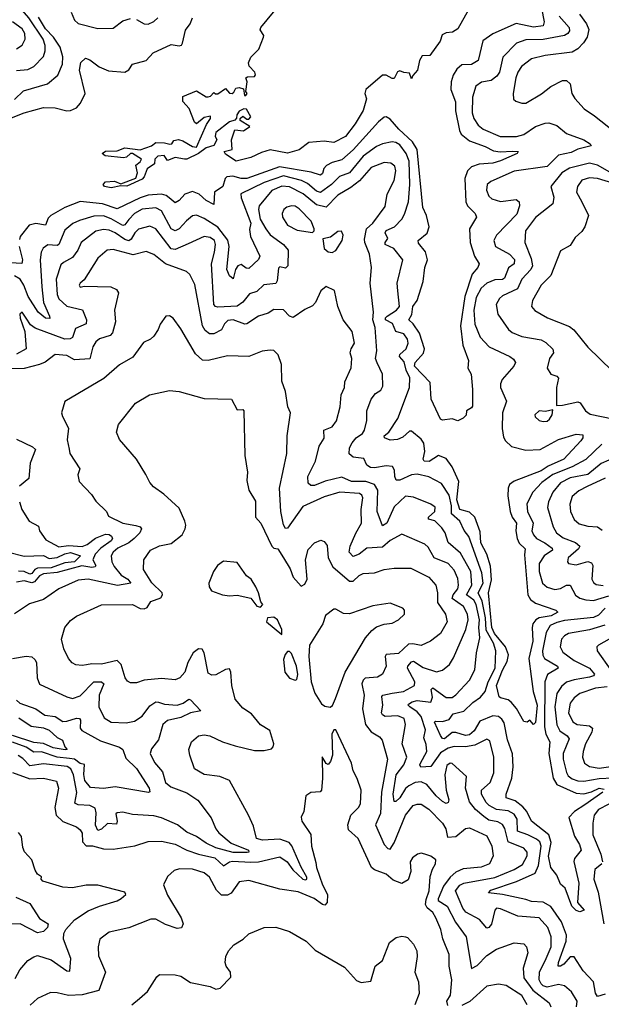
# Model space of a CAD drawing. Extents: x 1843161 to 1959474, y 907081 to 1016326.
# Tile 143 of 256: x 1860622 to 1863625, y 969758 to 974846. Entities that reach past the tile are written whole.
import ezdxf

# ---------------------------------------------------------------- set-up
doc = ezdxf.new("R2010")
doc.units = 0

msp = doc.modelspace()

# ---------------------------------------------------------------- linework, layer by layer
at = {"layer": '0CON20XD'}
for points in [[(1860606.6, 974583.4), (1860665, 974589.3), (1860695, 974603.8), (1860744.8, 974655.2), (1860753.6, 974685), (1860753.4, 974713.4), (1860742.8, 974745), (1860669.5, 974855), (1860635, 974895.7), (1860587.6, 974995)], [(1862954.7, 974925.3), (1862885, 974798.6), (1862857.6, 974782.4), (1862825, 974777.5), (1862802.9, 974767.1), (1862794, 974735), (1862739.3, 974660.7), (1862700.7, 974659.3), (1862687.5, 974635), (1862676.7, 974585), (1862651.7, 974558.3), (1862645, 974540), (1862635, 974570), (1862605, 974573.3), (1862585, 974582.5), (1862573.6, 974576.4), (1862555, 974542.5), (1862545, 974542.5), (1862515, 974560), (1862495, 974560), (1862410, 974485), (1862404.2, 974465), (1862413, 974437), (1862395, 974376.7), (1862355, 974307.5), (1862305, 974241.9), (1862245, 974211.9), (1862195, 974218), (1862115, 974211.1), (1862065, 974174.2), (1862005, 974155.6), (1861915, 974172.9), (1861870, 974160), (1861815, 974134), (1861740, 974115), (1861685, 974151.2), (1861677.5, 974165), (1861720, 974175), (1861716.7, 974225), (1861732.5, 974277.5), (1861778.3, 974271.7), (1861810, 974295), (1861760, 974325), (1861760, 974335), (1861775, 974347.5), (1861795, 974332.5), (1861805, 974332.5), (1861816.2, 974345), (1861793, 974383), (1861780, 974385), (1861755, 974373.8), (1861744.3, 974355), (1861742.5, 974337.5), (1861733, 974327), (1861705, 974318.8), (1861635, 974263.3), (1861630.8, 974245), (1861640, 974225), (1861624.6, 974195.4), (1861585, 974183.6), (1861545, 974154.7), (1861485, 974125.6), (1861472.5, 974125), (1861425, 974134.5), (1861385, 974118.8), (1861368.8, 974145), (1861335, 974140.6), (1861320, 974125), (1861319.1, 974100.9), (1861280.8, 974075), (1861265.6, 974035), (1861255, 974022.9), (1861175, 973985.8), (1861145, 973987.5), (1861095, 973976.5), (1861060, 973985), (1861053.8, 973995), (1861065, 974008.9), (1861112.4, 974012.4), (1861145, 973997.5), (1861222.2, 974027.8), (1861231.1, 974055), (1861222.5, 974095), (1861245, 974111.9), (1861250.8, 974125), (1861205, 974154.2), (1861195, 974154.3), (1861173.8, 974136.2), (1861158.3, 974131.7), (1861063.5, 974143.5), (1861048.8, 974155), (1861065, 974167.1), (1861125, 974168.1), (1861165.4, 974184.6), (1861245, 974174.2), (1861303.3, 974195), (1861325, 974211.2), (1861370.7, 974210.7), (1861397.3, 974202.7), (1861407.5, 974205), (1861418.3, 974221.7), (1861442.9, 974227.1), (1861465, 974220.9), (1861515, 974190.4), (1861535, 974187.1), (1861587.1, 974305), (1861606.7, 974335), (1861608.3, 974348.3), (1861575, 974340), (1861535, 974307.5), (1861525, 974317.5), (1861497, 974387), (1861465, 974423.3), (1861465, 974450), (1861535, 974478.8), (1861585, 974447.5), (1861595, 974447.5), (1861608.3, 974451.7), (1861625, 974470), (1861633, 974463), (1861645, 974463.3), (1861685, 974490), (1861705, 974466.7), (1861720, 974465), (1861728.8, 974471.2), (1861737.5, 974492.5), (1861755, 974496.2), (1861778.3, 974488.3), (1861782.5, 974455), (1861790, 974455), (1861797.5, 974465), (1861790, 974475), (1861796.7, 974525), (1861790, 974545), (1861798.3, 974551.7), (1861835, 974552.5), (1861839.3, 974560.7), (1861835.8, 974575.8), (1861806.4, 974606.4), (1861803.6, 974623.6), (1861815, 974652.5), (1861857, 974693), (1861881.2, 974755), (1861883.3, 974765), (1861864, 974794), (1861867.5, 974805), (1861965.3, 974924.7)], [(1860475, 974297.9), (1860645, 974364.8), (1860745, 974391.6), (1860805, 974390), (1860865, 974375.5), (1860885, 974376.5), (1860915, 974390.9), (1860936.7, 974415), (1860960.6, 974465), (1860931.8, 974585), (1860938.6, 974625), (1860961.9, 974648.1), (1860985, 974639.4), (1861033.1, 974603.1), (1861081.2, 974581.2), (1861165, 974575.5), (1861185, 974587.5), (1861205, 974615.5), (1861274.5, 974635.5), (1861310.6, 974675), (1861405, 974718.2), (1861445, 974710.9), (1861457.1, 974715), (1861463.3, 974725), (1861477.9, 974792.1), (1861501.9, 974825), (1861513.8, 974856.2)], [(1860595.4, 974434.6), (1860641.9, 974478.1), (1860765, 974515.4), (1860820, 974560), (1860843.9, 974616.1), (1860845.6, 974655), (1860831.7, 974705), (1860796.1, 974756.1), (1860755, 974798.2), (1860719.8, 974859.8)], [(1863316, 974905), (1863330.3, 974835), (1863325.6, 974815), (1863275, 974808), (1863185, 974825.9), (1863066.1, 974773.9), (1863013.6, 974736.4), (1862988.9, 974635), (1862955, 974615.4), (1862905, 974613.5), (1862879.1, 974590.9), (1862860.6, 974559.4), (1862850.9, 974525), (1862848.5, 974485), (1862871.7, 974421.7), (1862872.9, 974375), (1862892.9, 974272.9), (1862902.2, 974255), (1862945, 974220.2), (1863025, 974191.5), (1863068.7, 974168.7), (1863102.6, 974162.6), (1863166.5, 974166.5), (1863196.7, 974165), (1863190.8, 974155), (1863105, 974116), (1863065, 974105.2), (1862995, 974098.8), (1862955, 974085.7), (1862934.3, 974065), (1862921.2, 974025), (1862925.6, 973905), (1862935, 973883.8), (1862974.5, 973845), (1862981.5, 973825), (1862944.7, 973765), (1862947.7, 973695), (1862970.7, 973625), (1862994.5, 973585), (1862988.2, 973565), (1862958.9, 973531.1), (1862920.3, 973415), (1862898.3, 973265), (1862910.6, 973165), (1862940, 973085), (1862936, 973045), (1862954.2, 973014.2), (1862960.5, 972935), (1862960.5, 972849.5), (1862955, 972840), (1862930, 972825), (1862927, 972803), (1862912, 972788), (1862885, 972773.3), (1862855, 972783.3), (1862805, 972777.5), (1862795, 972782), (1862747.1, 972885), (1862741.7, 972971.7), (1862661.6, 973055), (1862665, 973075.5), (1862707.3, 973122.7), (1862712.5, 973145), (1862686.5, 973226.5), (1862654.6, 973274.6), (1862631.1, 973295), (1862646.5, 973323.5), (1862652, 973365), (1862674.2, 973395), (1862705, 973493.1), (1862713.8, 973566.2), (1862727.1, 973605), (1862716.9, 973646.9), (1862682.2, 973692.2), (1862680, 973705), (1862726.1, 973743.9), (1862737.1, 973775), (1862722, 973835), (1862704.4, 973875), (1862674.3, 974175), (1862651.3, 974215), (1862580.1, 974280.1), (1862535, 974332.9), (1862515, 974343.6), (1862505, 974341.8), (1862475, 974318.5), (1862345, 974173.5), (1862285, 974122.4), (1862235, 974108.8), (1862207, 974093), (1862193.4, 974076.6), (1862185, 974051.5), (1862175, 974043.6), (1862127.9, 974057.9), (1861964.1, 974085.9), (1861795, 974025.6), (1861765, 974025.6), (1861722.4, 974037.6), (1861692.5, 974035), (1861682.9, 974025), (1861670.6, 973985), (1861627.9, 973955), (1861625, 973892), (1861585, 973911.8), (1861549.7, 973945), (1861515, 973957.6), (1861475.4, 973945), (1861445, 973911.3), (1861425, 973899.6), (1861393.4, 973925), (1861377.9, 973937.9), (1861354.1, 973944.1), (1861285, 973939.6), (1861243.5, 973926.5), (1861125, 973869.6), (1861049.4, 973895), (1860935, 973906.7), (1860855, 973875.7), (1860782.7, 973835), (1860769.5, 973820.5), (1860755, 973784.7), (1860705, 973793.4), (1860671.4, 973785), (1860625.5, 973725), (1860620.5, 973709.5)], [(1860887.5, 974885), (1860905, 974844.3), (1860925, 974826.9), (1861025, 974800.4), (1861105, 974802.2), (1861155, 974839.5), (1861195, 974851.9)], [(1863407.9, 974865), (1863459.8, 974805), (1863460.8, 974789.2), (1863452.3, 974775), (1863434.8, 974765.2), (1863325, 974743.8), (1863235, 974741.9), (1863188.2, 974725), (1863116.8, 974653.2), (1863100.2, 974575), (1863086.1, 974553.9), (1863057.3, 974532.7), (1863007.1, 974522.9), (1862977.2, 974502.8), (1862959.8, 974445), (1862959.4, 974365), (1862966.8, 974335), (1862990.3, 974300.3), (1863015, 974280.5), (1863103.3, 974243.3), (1863187.4, 974242.6), (1863225, 974253.6), (1863285, 974293.9), (1863335, 974312.3), (1863355, 974312.9), (1863395, 974299.5), (1863445, 974257.5), (1863535.5, 974225.5), (1863568, 974205), (1863572.5, 974195), (1863505, 974177.3), (1863469.5, 974160.5), (1863405, 974146.2), (1863345, 974087.7), (1863175, 974064.2), (1863055, 974010), (1863036.5, 973995), (1863032.9, 973965), (1863045.4, 973935), (1863060.6, 973920.6), (1863105, 973907.5), (1863185, 973917.5), (1863201.9, 973905), (1863202.5, 973885), (1863189.2, 973840.8), (1863085, 973732.5), (1863070, 973705), (1863079.4, 973675), (1863151.2, 973635), (1863176.5, 973606.5), (1863175.3, 973585), (1863146.2, 973563.8), (1863125, 973511.3), (1863115, 973504.3), (1863075, 973501.2), (1863035, 973484.8), (1863005, 973458.2), (1862979.1, 973410.9), (1862967.3, 973345), (1862972.5, 973272.5), (1862999.6, 973205), (1863046.1, 973156.1), (1863153.1, 973105), (1863171.9, 973091.9), (1863182.2, 973075), (1863174.5, 973055), (1863113.4, 972986.6), (1863104.6, 972965), (1863104.6, 972945), (1863136.7, 972875), (1863114.7, 972815), (1863113.7, 972733.7), (1863119.7, 972689.7), (1863130.7, 972670.8), (1863161.3, 972641.3), (1863235, 972622.6), (1863309.4, 972625), (1863405, 972676.4), (1863495, 972705.3), (1863530.5, 972700.5), (1863530, 972685), (1863519.9, 972670.1)], [(1863512.7, 974875), (1863549.5, 974825), (1863561.3, 974795), (1863551.8, 974755), (1863533.5, 974726.5), (1863504.4, 974695.6), (1863475, 974678.2), (1863335, 974660.7), (1863265, 974644.7), (1863213.5, 974605), (1863195, 974574.2), (1863184.1, 974545), (1863171.1, 974465), (1863172, 974435), (1863183.3, 974425), (1863215, 974414.2), (1863235, 974415.6), (1863316.4, 974463.6), (1863365, 974501.5), (1863425, 974531.4), (1863445, 974532), (1863464.2, 974515), (1863473.3, 974465), (1863489.5, 974439.5), (1863537.5, 974385), (1863590.2, 974350.2), (1863697.1, 974265)], [(1860605, 974695.5), (1860634.4, 974715), (1860650.4, 974745), (1860649.5, 974775), (1860635, 974799.6), (1860585.5, 974835)], [(1861225, 974847.3), (1861265, 974825.5), (1861285, 974822.7), (1861315, 974836.7), (1861334.7, 974855.3)], [(1863519.9, 972670.1), (1863431.5, 972575), (1863351.1, 972538.9), (1863315, 972514.7), (1863175, 972462.3), (1863151.9, 972445), (1863145, 972426.2), (1863142.7, 972385), (1863155.2, 972305), (1863165, 972276.1), (1863187, 972245), (1863183.4, 972205), (1863190.2, 972165), (1863201.5, 972141.5), (1863232.3, 972112.3), (1863228.8, 972081.2), (1863246.2, 971875), (1863260.4, 971850.4), (1863285, 971830.7), (1863390, 971795), (1863401.4, 971785), (1863366.7, 971765), (1863303.9, 971756.1), (1863286.6, 971745), (1863272.3, 971725), (1863267.8, 971705), (1863272.2, 971635), (1863251.6, 971545), (1863262.5, 971452.5), (1863273.9, 971375), (1863293.6, 971305), (1863285.7, 971215), (1863275, 971203.8), (1863257, 971227), (1863243, 971217), (1863225, 971220), (1863187.4, 971287.4), (1863159.8, 971319.8), (1863145, 971331.4), (1863105, 971341.2), (1863098, 971348), (1863084.4, 971405), (1863114.6, 971485), (1863139.6, 971530.4), (1863145.7, 971565), (1863129.9, 971605), (1863074.4, 971675), (1863060.4, 971705), (1863043.1, 971885), (1863057.7, 971952.3), (1863053.2, 972023.2), (1863034.9, 972085), (1863002.9, 972142.9), (1862999.9, 972200.1), (1862972.3, 972275), (1862945, 972301.2), (1862895, 972315.7), (1862879.3, 972365), (1862889.4, 972459.4), (1862855.7, 972535), (1862825, 972578.8), (1862785, 972594.7), (1862736.1, 972563.9), (1862710.6, 972565), (1862705.3, 972575), (1862714.6, 972614.6), (1862708.5, 972658.5), (1862695, 972679.2), (1862645, 972720), (1862635, 972720.8), (1862601, 972689), (1862573.8, 972676.2), (1862535, 972673), (1862505.3, 972685), (1862504.6, 972695), (1862528.8, 972715), (1862574.1, 972785), (1862635.8, 972945), (1862636.3, 972995), (1862618.1, 973035), (1862608.3, 973078.3), (1862583.2, 973105), (1862584.6, 973115.4), (1862617.3, 973145), (1862627.9, 973175), (1862625.4, 973195), (1862605, 973223.5), (1862565, 973234.4), (1862546.5, 973276.5), (1862511.6, 973295), (1862511.2, 973305), (1862519.8, 973315), (1862567.7, 973345), (1862582.7, 973365), (1862574.5, 973444.5), (1862572.1, 973485), (1862600.9, 973605), (1862554.4, 973664.4), (1862508.8, 973685), (1862508.8, 973695), (1862522.5, 973715), (1862509.1, 973745), (1862515, 973756), (1862557.7, 973775), (1862595.4, 973815), (1862609.6, 973840.4), (1862629.8, 973905), (1862636.2, 973995), (1862632.7, 974115), (1862618.6, 974155), (1862585, 974199.5), (1862565, 974211.4), (1862545, 974214.7), (1862495, 974204.8), (1862465, 974191.4), (1862395, 974140.8), (1862325, 974054.5), (1862273.4, 974036.6), (1862232.2, 973995), (1862175, 973953), (1862155, 973959.8), (1862109.1, 973999.1), (1862077.3, 974015), (1861985, 974038.7), (1861935, 974022.1), (1861884.1, 974005), (1861764.4, 973945.6), (1861765.6, 973925), (1861815.3, 973795), (1861808.6, 973761.4), (1861813.9, 973725), (1861862.1, 973625), (1861855, 973606.4), (1861805, 973560.8), (1861791.6, 973561.6), (1861765, 973580.5), (1861748.9, 973575), (1861736.2, 973555), (1861725, 973506.7), (1861705, 973522), (1861692.5, 973555), (1861703.4, 973675), (1861697.4, 973707.4), (1861645, 973773.7), (1861575, 973819.6), (1861535, 973835.8), (1861515, 973831.8), (1861483, 973807), (1861445.9, 973765), (1861425, 973754.3), (1861405, 973764.7), (1861355, 973858.2), (1861325, 973874.3), (1861255, 973866.8), (1861215, 973844.2), (1861186.5, 973813.5), (1861165, 973786.2), (1861155, 973782.7), (1861095, 973817.3), (1861055, 973831.9), (1861005, 973831), (1860931.4, 973808.6), (1860896.4, 973793.6), (1860855, 973759.2), (1860825, 973683.9), (1860815, 973679.2), (1860766.8, 973683.3), (1860743.8, 973665), (1860732.9, 973645), (1860727.2, 973605), (1860736.2, 973465), (1860745.2, 973385), (1860776.8, 973315), (1860777.1, 973302.9), (1860755, 973303.9), (1860717.3, 973335), (1860665.6, 973415.6), (1860643.8, 973475), (1860624.3, 973505), (1860595, 973523.1)], [(1863633.5, 970855), (1863540, 970790), (1863487.5, 970755), (1863457.1, 970722.9), (1863487.5, 970627.5), (1863513.1, 970585), (1863521.8, 970555), (1863487.3, 970512.7), (1863484, 970496), (1863509.3, 970385), (1863501.9, 970285), (1863536.7, 970245), (1863515, 970236.7), (1863495, 970243.8), (1863473.6, 970265), (1863438.9, 970358.9), (1863415, 970380), (1863396.1, 970426.1), (1863364.8, 970465), (1863353.2, 970523.2), (1863366.1, 970595), (1863354.9, 970634.9), (1863265.1, 970705.1), (1863240.2, 970755), (1863219.6, 970779.6), (1863180.3, 970810.3), (1863134.6, 970825), (1863133.8, 970845), (1863163.1, 970926.9), (1863170, 970985), (1863167.2, 971052.8), (1863140.3, 971125), (1863123.5, 971213.5), (1863112.3, 971232.3), (1863094.8, 971244.8), (1863065, 971249.4), (1862998.5, 971221.5), (1862968.7, 971171.3), (1862945, 971150.1), (1862925, 971147.3), (1862875, 971162.4), (1862855, 971162.4), (1862815, 971130), (1862805, 971131.2), (1862795, 971147.3), (1862764, 971216), (1862768.8, 971221.2), (1862805, 971219.2), (1862839.1, 971230.9), (1862861, 971259), (1862915, 971273.2), (1862961.5, 971318.5), (1863001.9, 971345), (1863026.3, 971375), (1863041.5, 971425), (1863077.1, 971495), (1863081.2, 971585), (1863068, 971625), (1863031.4, 971691.4), (1863027.5, 971755), (1863010.9, 971840.9), (1862989.8, 971885), (1863014.6, 971935), (1863008.6, 971988.6), (1862941.9, 972175), (1862917.4, 972207.4), (1862895.2, 972255.2), (1862852.3, 972292.3), (1862851.9, 972335), (1862840.1, 972390.1), (1862800.1, 972450.1), (1862735, 972484.7), (1862675, 972497.4), (1862645, 972494.8), (1862585, 972466.9), (1862566.2, 972466.2), (1862559.3, 972485), (1862558.4, 972518.4), (1862546.7, 972536.7), (1862515, 972541.3), (1862455, 972530.4), (1862433, 972533), (1862414.5, 972544.5), (1862399.2, 972579.2), (1862344.8, 972584.8), (1862323.6, 972603.6), (1862325.5, 972634.5), (1862339.8, 972660.2), (1862359.1, 972685), (1862391.9, 972708.1), (1862402.1, 972725), (1862414.2, 972775), (1862414.1, 972825.9), (1862437.5, 972885), (1862460, 972915), (1862487.5, 972932.5), (1862497.3, 972952.7), (1862495.5, 973015), (1862467.5, 973072.5), (1862459.7, 973095), (1862466.6, 973135), (1862458.4, 973255), (1862445.5, 973295), (1862449.1, 973335), (1862432.2, 973485), (1862439.4, 973565), (1862429.3, 973635), (1862404.3, 973695), (1862402.7, 973712.7), (1862412.3, 973765), (1862446.4, 973795), (1862509.7, 973880.3), (1862520.4, 973945), (1862555.3, 974015), (1862564.6, 974064.6), (1862559.1, 974089.1), (1862538, 974105), (1862505, 974108.3), (1862437.1, 974082.9), (1862376.5, 974013.5), (1862331.3, 973978.7), (1862265, 973939.6), (1862205, 973877.4), (1862155, 973889.6), (1862086.4, 973946.4), (1862015, 973982.8), (1861975, 973986), (1861925, 973964.3), (1861858.8, 973885), (1861854.8, 973865), (1861864.8, 973815.2), (1861892.4, 973765), (1861915, 973734.1), (1861983.8, 973685), (1862008.1, 973655), (1862006.2, 973573.8), (1861995, 973561.4), (1861965, 973568.6), (1861958.3, 973561.7), (1861952.5, 973497.5), (1861945, 973483.2), (1861883.4, 973476.6), (1861847.5, 973442.5), (1861809.7, 973430.3), (1861775, 973386.6), (1861745, 973365.2), (1861645, 973360.3), (1861633.4, 973363.4), (1861625.2, 973375.2), (1861612.4, 973585), (1861628.4, 973645), (1861633.2, 973685), (1861627.9, 973705), (1861605, 973720), (1861575, 973725.9), (1861492.2, 973687.7), (1861425, 973658.6), (1861405, 973661.9), (1861326, 973766), (1861295, 973780), (1861235, 973763.2), (1861217.1, 973745), (1861198.6, 973711.4), (1861185, 973704.2), (1861165, 973710), (1861115, 973745.5), (1861085, 973758.5), (1861055, 973761.4), (1861015, 973752.9), (1860940.4, 973695), (1860921.9, 973655), (1860895, 973616.7), (1860847.8, 973592.2), (1860835, 973578.9), (1860810.5, 973505), (1860815.7, 973425.7), (1860823.7, 973403.7), (1860865, 973365.2), (1860946.4, 973346.4), (1860967.3, 973295), (1860964.7, 973275.3), (1860909.6, 973250.4), (1860895, 973203.3), (1860883.4, 973196.6), (1860855, 973196), (1860701.9, 973251.9), (1860678.8, 973268.8), (1860655.6, 973304.4)], [(1863669.1, 974059.1), (1863605, 974093.8), (1863565, 974104.8), (1863461.6, 974078.4), (1863420.9, 974055), (1863364.5, 973985), (1863381.1, 973928.9), (1863374.4, 973895), (1863285, 973823.6), (1863234.6, 973755), (1863230.4, 973695), (1863262.5, 973612.5), (1863269.6, 973575), (1863261.9, 973555), (1863214.5, 973505.5), (1863192.9, 973455), (1863115, 973418.9), (1863099.6, 973405), (1863081.8, 973375), (1863090.4, 973325), (1863146.5, 973245), (1863165, 973229.6), (1863215, 973208.4), (1863315, 973191.6), (1863338.3, 973178.3), (1863374.3, 973144.3), (1863378, 973125), (1863358.1, 973095), (1863345.8, 973045), (1863364.6, 973014.6), (1863395, 973004.3), (1863403.6, 972993.6), (1863394.4, 972945), (1863393.3, 972853.3), (1863425, 972854), (1863505, 972871.5), (1863516.7, 972866.7), (1863544.6, 972825), (1863568.1, 972808.1), (1863685, 972783.7)], [(1863685, 974001.8), (1863605, 974025.5), (1863565, 974029.1), (1863525, 974017.5), (1863501.9, 973985), (1863497.1, 973955), (1863525, 973904.5), (1863560, 973835), (1863540, 973775), (1863525, 973752), (1863489.7, 973720.3), (1863465, 973678.8), (1863415, 973651.2), (1863365.4, 973525), (1863315.4, 973475), (1863270, 973395), (1863265, 973363.3), (1863282.8, 973342.8), (1863348.1, 973305), (1863460.5, 973260.5), (1863483.6, 973243.6), (1863555, 973154.2), (1863681.7, 973031.7)], [(1862135, 973746.7), (1862143.3, 973755), (1862142.5, 973765), (1862126.7, 973805), (1862065, 973869.6), (1862045, 973881.8), (1862025, 973884.6), (1862001.9, 973878.1), (1861985.7, 973865), (1861977.8, 973845), (1861979.1, 973825), (1862005, 973783.6), (1862055, 973758.2), (1862135, 973746.7)], [(1862235, 973643.8), (1862255, 973653.8), (1862287.3, 973705), (1862292.9, 973732.9), (1862283.6, 973753.6), (1862265, 973751.2), (1862226.8, 973723.2), (1862187, 973713), (1862195, 973663.3), (1862215, 973646.2), (1862235, 973643.8)], [(1861315, 973632.5), (1861275, 973647.9), (1861208.1, 973631.9), (1861105, 973658.4), (1861074, 973655), (1861025, 973613.1), (1860955, 973501.2), (1860934.2, 973485), (1860928.8, 973475), (1860935, 973464.3), (1860955, 973470), (1861092.5, 973465), (1861121.3, 973451.3), (1861132.9, 973435), (1861112.5, 973345), (1861116.4, 973285), (1861101.5, 973228.5), (1861089.2, 973215), (1861035, 973197.9), (1861015, 973182.1), (1861000.3, 973155), (1860985, 973092.9), (1860905, 973088.5), (1860865, 973110.4), (1860805, 973115.5), (1860753.3, 973076.7), (1860725, 973064.1), (1860645, 973044), (1860555, 973041.5)], [(1860619.4, 973675), (1860637.2, 973605), (1860633.6, 973586.4), (1860575, 973589)], [(1863645, 969810.3), (1863605, 969799.4), (1863595, 969816.2), (1863584.8, 969874.8), (1863531.5, 969931.5), (1863485, 970003.1), (1863465, 970003.3), (1863432.3, 969965), (1863415, 969954.7), (1863403.5, 969955), (1863403.9, 969975), (1863443.1, 970085), (1863445.2, 970115), (1863419.2, 970185), (1863364, 970264), (1863325, 970285.8), (1863265, 970288.9), (1863235, 970300.5), (1863115, 970325.7), (1863042.7, 970335), (1863055, 970349), (1863187.3, 970392.7), (1863284.4, 970435.6), (1863300.6, 970475), (1863315.1, 970575.1), (1863307.2, 970597.2), (1863291.6, 970611.6), (1863245.5, 970635), (1863192.4, 970652.4), (1863190.6, 970715), (1863175, 970741.7), (1863145, 970758.1), (1863085, 970765.1), (1863046.5, 970786.5), (1863030.4, 970800.4), (1863006.1, 970845), (1863007.2, 970865), (1863050.7, 970905), (1863070.8, 970955), (1863070.9, 971035), (1863049.5, 971119.5), (1863035, 971128.9), (1862972.5, 971097.5), (1862925, 971088.7), (1862865, 971090.6), (1862835, 971082.8), (1862795, 971058.3), (1862745, 970987.2), (1862694.2, 970984.2), (1862688.8, 970995), (1862692.2, 971005), (1862725.2, 971065), (1862721.7, 971101.7), (1862708.9, 971135), (1862717.3, 971177.3), (1862695, 971245.2), (1862675, 971268.9), (1862636.8, 971295), (1862627.9, 971305), (1862630.3, 971309.7), (1862648.5, 971321.5), (1862675, 971327.6), (1862745, 971318.9), (1862753.8, 971345), (1862747.5, 971385), (1862755, 971394.5), (1862825, 971344.4), (1862855, 971343.4), (1862875, 971358.2), (1862945, 971433.3), (1862973.1, 971486.9), (1862981.2, 971575), (1862998.5, 971651.5), (1862992.8, 971705), (1862995.7, 971745), (1862979.2, 971825), (1862967.1, 971847.1), (1862929.2, 971875), (1862956.8, 971925), (1862952.2, 971995), (1862899.1, 972089.1), (1862834.2, 972144.2), (1862818.8, 972195), (1862801.4, 972221.3), (1862766.2, 972256.2), (1862733.1, 972265), (1862733.8, 972275), (1862765.3, 972305), (1862767, 972327), (1862745, 972342.8), (1862655, 972378.9), (1862615, 972383.9), (1862555, 972328.8), (1862518.2, 972245), (1862495, 972230), (1862468.3, 972305), (1862471.3, 972415), (1862455, 972445.2), (1862409.6, 972459.6), (1862335, 972460), (1862285, 972482.4), (1862199.1, 972460.9), (1862145, 972439.2), (1862125, 972440), (1862112, 972452), (1862110, 972485), (1862150, 972565), (1862168.3, 972641.7), (1862195, 972683.8), (1862192.1, 972725), (1862235, 972741.8), (1862257.4, 972772.6), (1862276.2, 972845), (1862281.9, 972908.1), (1862300, 972945), (1862300.5, 972975), (1862333.1, 973046.9), (1862336.7, 973095), (1862328.9, 973125), (1862334.3, 973145.7), (1862350.8, 973175), (1862338.5, 973235), (1862292.7, 973295), (1862265.6, 973365), (1862247.5, 973447.5), (1862205, 973467.5), (1862178, 973445), (1862150, 973385), (1862135, 973368), (1862095, 973348.9), (1862035, 973307.5), (1862015, 973314.5), (1861985, 973347.7), (1861935, 973347.8), (1861905, 973330.5), (1861855, 973313.6), (1861795, 973274.1), (1861785, 973272.7), (1861725.3, 973294.7), (1861697.8, 973292.3), (1861679.1, 973275), (1861665, 973243.4), (1861625, 973222.7), (1861602.3, 973222.3), (1861579.9, 973239.9), (1861567, 973265), (1861527, 973477), (1861500.1, 973530.1), (1861484, 973545), (1861375, 973584.7), (1861315, 973632.5)], [(1860655.6, 973304.4), (1860635, 973335.6), (1860623.2, 973325), (1860625, 973303.3), (1860648.8, 973235), (1860655.7, 973145), (1860605, 973118.5)], [(1863496.7, 969745), (1863500, 969775), (1863472.3, 969822.3), (1863435, 969853.7), (1863405, 969860.8), (1863345, 969847), (1863325, 969854), (1863314.3, 969865), (1863304.8, 969885.2), (1863306.6, 969925), (1863340.4, 969995), (1863365.9, 970055), (1863367, 970107), (1863349.6, 970155), (1863305.2, 970205.2), (1863195, 970213.5), (1863105, 970252.2), (1863085, 970255.4), (1863074.8, 970245.2), (1863057.8, 970172.2), (1863045, 970155.5), (1863035, 970152.2), (1862996.4, 970196.4), (1862925.5, 970235), (1862911, 970255), (1862872.7, 970345), (1862895, 970374.8), (1862915, 970384.8), (1863075, 970414), (1863176.2, 970455), (1863219.2, 970480.8), (1863242.9, 970525), (1863242.4, 970545), (1863225.4, 970565), (1863145, 970597.7), (1863126.8, 970666.8), (1863115, 970687.5), (1863091.2, 970701.2), (1863045, 970710.3), (1863018.8, 970728.8), (1862975.7, 970765.7), (1862944.9, 970804.9), (1862924.7, 970875), (1862929.4, 970935), (1862855, 971002.3), (1862845, 971003.8), (1862828.2, 970991.8), (1862816.6, 970945), (1862824.8, 970865), (1862838.9, 970815), (1862835, 970800.5), (1862825, 970796.6), (1862805, 970806.2), (1862772.5, 970835), (1862725, 970894.2), (1862695, 970908.1), (1862665, 970904.1), (1862631.9, 970888.1), (1862615, 970873.2), (1862584.7, 970825), (1862565, 970806.5), (1862555, 970806.7), (1862550.4, 970845), (1862565.8, 970945), (1862606.3, 970995), (1862621.8, 971035), (1862597.2, 971105), (1862614.7, 971205), (1862606.8, 971235), (1862575, 971249), (1862508.8, 971245), (1862495, 971253.5), (1862490.8, 971265), (1862497.1, 971305), (1862491.7, 971348.3), (1862497.5, 971355), (1862545, 971366), (1862603.3, 971375), (1862660, 971405), (1862663.1, 971425), (1862625.2, 971495), (1862626.2, 971505), (1862645, 971528.2), (1862655, 971531.4), (1862705, 971498.6), (1862775, 971476), (1862804.7, 971485.3), (1862841.2, 971515), (1862861.7, 971548.3), (1862925.5, 971694.5), (1862938.4, 971745), (1862935, 971774.2), (1862914, 971814), (1862855.7, 971855), (1862861.3, 971875), (1862885.2, 971905), (1862888.3, 971925), (1862885, 971958.6), (1862865, 972001.8), (1862835, 972036.6), (1862762.3, 972065), (1862730.6, 972120.6), (1862715, 972136.4), (1862595, 972188), (1862535, 972154.7), (1862495, 972119.8), (1862415, 972115.2), (1862375.7, 972084.3), (1862345, 972072.3), (1862323.2, 972095), (1862329.5, 972125), (1862357.7, 972192.3), (1862387.8, 972245), (1862386.3, 972315), (1862394.7, 972374.7), (1862389.1, 972389.1), (1862377.7, 972397.7), (1862275, 972404.2), (1862195, 972380.7), (1862085, 972331.4), (1862005, 972219.1), (1861995, 972217.5), (1861985, 972236.5), (1861970.6, 972305), (1861964.4, 972425.6), (1862000.8, 972605), (1862003.9, 972696.1), (1862020, 972815), (1862007.5, 972845), (1861994.5, 972925), (1861975, 972977.5), (1861973.6, 973065), (1861956.5, 973115), (1861935, 973136.9), (1861915, 973138.9), (1861875, 973133.5), (1861805, 973105.6), (1861695, 973109.5), (1861595, 973084.6), (1861566.2, 973086.2), (1861529.7, 973119.7), (1861455, 973248), (1861415, 973303.8), (1861395, 973316), (1861376.4, 973313.6), (1861347.3, 973272.7), (1861337.5, 973245), (1861315, 973210.8), (1861297.5, 973195), (1861261.8, 973178.2), (1861206.8, 973103.2), (1861137.3, 973062.7), (1861057.3, 972992.7), (1860855.9, 972874.1), (1860838, 972815), (1860842.5, 972795), (1860874.4, 972735), (1860867.9, 972675), (1860877.2, 972627.2), (1860880.6, 972605), (1860933.3, 972525), (1860923.3, 972495), (1860929.3, 972459.3), (1860992.4, 972392.4), (1861015, 972358), (1861071.2, 972305), (1861080.6, 972280.6), (1861154.7, 972244.7), (1861222.7, 972232.7), (1861243.8, 972225), (1861252, 972215), (1861242.9, 972195), (1861213.8, 972165), (1861185, 972143.3), (1861128.8, 972115), (1861105.3, 972095), (1861094.7, 972075), (1861097.2, 972045), (1861109.9, 972019.9), (1861145.5, 971975.5), (1861181.5, 971955), (1861195.9, 971934.1), (1861128, 971922), (1860975.3, 971954.7), (1860925, 971949.7), (1860824.7, 971905.3), (1860745, 971849.6), (1860672.6, 971827.4), (1860595, 971776.5)], [(1861273.3, 972496.7), (1861225.8, 972575), (1861137.7, 972677.7), (1861122, 972715), (1861132, 972755), (1861220, 972865), (1861292.6, 972907.4), (1861395, 972930.6), (1861445, 972925.6), (1861575, 972888.6), (1861716, 972886), (1861745, 972830), (1861775, 972832.5), (1861780, 972825), (1861784.5, 972594.5), (1861797.9, 972507.9), (1861795.6, 972465), (1861805.5, 972415.5), (1861839.1, 972359.1), (1861839.7, 972275), (1861866.8, 972245), (1861925, 972126.2), (1861935, 972116.2), (1861955, 972112.5), (1861984.1, 972065), (1862018.6, 972008.6), (1862034.7, 971965), (1862075, 971918.9), (1862095, 971928.6), (1862105.9, 971955), (1862097.8, 972055), (1862111.1, 972108.9), (1862145, 972143.8), (1862177, 972157), (1862195, 972150), (1862209.1, 972129.1), (1862215.6, 972065), (1862238.8, 972018.8), (1862325, 971944.7), (1862345, 971944.7), (1862375, 971973.8), (1862395, 971984.6), (1862455, 971988.5), (1862505, 972005.3), (1862555, 972012.8), (1862642.3, 972012.3), (1862734.4, 971965), (1862770.8, 971925), (1862779.5, 971885), (1862780, 971835), (1862820.6, 971775), (1862829.4, 971735), (1862795.5, 971675), (1862744.2, 971635), (1862695, 971612.9), (1862651.7, 971621.7), (1862629.3, 971619.3), (1862578.3, 971571.7), (1862514, 971566), (1862509.2, 971555), (1862514.6, 971505), (1862495.9, 971464.1), (1862470.3, 971449.7), (1862406.3, 971443.7), (1862395, 971433.8), (1862388.1, 971415), (1862400.7, 971355), (1862392.5, 971285), (1862408.6, 971205), (1862436.6, 971166.6), (1862479.7, 971139.8), (1862494.1, 971124.1), (1862522.2, 971025), (1862490.4, 970855), (1862486, 970745), (1862459.5, 970685), (1862505, 970583.5), (1862522.8, 970562.8), (1862535, 970560.9), (1862556.6, 970593.4), (1862614.7, 970735), (1862654.7, 970785.3), (1862675, 970793.3), (1862695, 970792.5), (1862735, 970767.1), (1862806.1, 970695), (1862822.4, 970665), (1862831.3, 970621.3), (1862874.1, 970625.9), (1862925, 970666.7), (1862945, 970670.6), (1863035, 970629.1), (1863060, 970575), (1863067.8, 970525), (1863047.9, 970485), (1863005, 970467.8), (1862912.1, 970457.9), (1862875, 970441.3), (1862844.3, 970415), (1862811, 970369), (1862783.2, 970303.2), (1862782.5, 970295), (1862829.8, 970265), (1862872.4, 970182.4), (1862927.9, 970107.9), (1862955, 969944.2), (1862985, 969958.4), (1863035, 970010), (1863085, 970042.7), (1863175, 970075.7), (1863225, 970070.8), (1863238.9, 970055), (1863245.5, 970025), (1863222.6, 969945), (1863225.2, 969895), (1863271.4, 969831.4), (1863356.6, 969766.6), (1863364.6, 969745)], [(1863325, 972770), (1863345, 972772.5), (1863357.9, 972782.1), (1863371.2, 972805), (1863375, 972830), (1863338, 972822), (1863305, 972824.3), (1863281.9, 972805), (1863283.3, 972793.3), (1863305, 972775.8), (1863325, 972770)], [(1860605, 972677.8), (1860689.2, 972639.2), (1860703.3, 972625), (1860676.9, 972555), (1860670, 972475), (1860621.9, 972435)], [(1863627.6, 972652.4), (1863545, 972574.3), (1863475, 972536.4), (1863375, 972495.4), (1863318.2, 972455), (1863272, 972405), (1863241.1, 972345), (1863244.5, 972304.5), (1863273.9, 972245), (1863267.1, 972205), (1863274.7, 972185), (1863291.1, 972165), (1863333.6, 972143.6), (1863372, 972115), (1863373.3, 972105), (1863330.7, 972075), (1863304.4, 972035.6), (1863303.8, 971995), (1863322, 971935), (1863345, 971914.7), (1863385, 971902.3), (1863415, 971906.8), (1863445, 971923.7), (1863464.7, 971924.7), (1863492, 971872), (1863515, 971856.3), (1863545, 971848.1), (1863585, 971844.8), (1863665, 971869.3)], [(1863665, 972570.8), (1863625, 972553.1), (1863555, 972496.9), (1863465, 972478.5), (1863415, 972453.3), (1863375.8, 972404.2), (1863353.2, 972355), (1863348.4, 972325), (1863376.8, 972225), (1863393.6, 972195), (1863428.9, 972168.9), (1863492.7, 972145), (1863513.8, 972125), (1863508.3, 972111.7), (1863454.7, 972065), (1863450.5, 972045), (1863456.2, 972036.2), (1863495, 972029.1), (1863555, 972046.7), (1863575, 972039.1), (1863581.1, 972025), (1863576, 971955), (1863585, 971937.5), (1863598.5, 971928.5), (1863635, 971923)], [(1860585, 970955.9), (1860675, 970923.4), (1860745, 970927.6), (1860811.5, 970911.5), (1860823.2, 970875), (1860803.6, 970775), (1860810.4, 970735), (1860845, 970702.9), (1860915, 970675.5), (1860935, 970660), (1860945, 970643.3), (1860947.2, 970597.2), (1860965, 970577.6), (1860997.8, 970577.8), (1861055, 970561.9), (1861105, 970560.6), (1861216.7, 970576.7), (1861285, 970599.1), (1861355, 970600.8), (1861425, 970585.2), (1861484.9, 970554.9), (1861545, 970534.2), (1861629.5, 970515), (1861675, 970473.4), (1861705, 970494.3), (1861721.6, 970498.4), (1861815, 970492.5), (1861855, 970494.5), (1861965, 970521.1), (1862003.8, 970495), (1862033.1, 970453.1), (1862084.9, 970404.9), (1862098.7, 970401.3), (1862105.1, 970404.9), (1862104.5, 970415), (1862075, 970467.6), (1862027.5, 970577.5), (1862013.9, 970593.9), (1861965, 970612.6), (1861876.7, 970606.7), (1861844.2, 970615), (1861829.3, 970679.3), (1861804.4, 970735), (1861705.4, 970915.4), (1861656.1, 970936.1), (1861575, 970945.6), (1861525.5, 970975.5), (1861500, 971045), (1861495.6, 971075), (1861509.2, 971115), (1861545, 971145.8), (1861575, 971151.4), (1861604.2, 971145.8), (1861670, 971115), (1861734.7, 971094.7), (1861835, 971070), (1861885, 971069.4), (1861921.9, 971078.1), (1861931.7, 971088.3), (1861934.3, 971105), (1861913.1, 971173.1), (1861865, 971203.1), (1861820, 971260), (1861775, 971288.9), (1861734.6, 971334.6), (1861716.9, 971405), (1861712.9, 971475), (1861705, 971491.2), (1861685, 971488.1), (1861635, 971460.5), (1861615, 971459.4), (1861595, 971470), (1861574.6, 971575), (1861563.9, 971593.9), (1861545, 971595.4), (1861518.2, 971575), (1861490.8, 971525), (1861474.5, 971475), (1861450, 971445), (1861425, 971435.6), (1861355, 971441.5), (1861265, 971433.6), (1861225, 971419.1), (1861195, 971420), (1861178.9, 971428.9), (1861167.1, 971445), (1861145.9, 971515), (1861125, 971534.3), (1861045, 971515.3), (1860995, 971518.4), (1860966.8, 971513.2), (1860945, 971508.5), (1860912.7, 971512.7), (1860892.7, 971522.7), (1860873.5, 971545), (1860850.9, 971595), (1860838.1, 971645), (1860855.7, 971705), (1860885, 971741.4), (1860915, 971764.4), (1861045, 971822.3), (1861205, 971824.1), (1861245, 971803.9), (1861265, 971802.3), (1861280.4, 971809.6), (1861300.1, 971839.9), (1861351.7, 971858.3), (1861360.5, 971875), (1861358.2, 971885), (1861305, 971937.1), (1861261.8, 972005), (1861263.1, 972055), (1861298.1, 972105), (1861345, 972128.2), (1861405, 972138.8), (1861461.8, 972185), (1861476.4, 972215), (1861479.6, 972235), (1861474.7, 972255), (1861445, 972321.4), (1861365.8, 972395), (1861312.6, 972432.6), (1861293.8, 972455), (1861273.3, 972496.7)], [(1863645, 972476.7), (1863553.2, 972433.2), (1863509, 972411), (1863475, 972382.2), (1863462.2, 972342.2), (1863466.9, 972305), (1863485, 972264.3), (1863510.8, 972240.8), (1863555, 972229.1), (1863605, 972225.4), (1863629, 972209)], [(1860620.9, 972355), (1860632.9, 972315), (1860670.4, 972255), (1860718.9, 972228.9), (1860724.3, 972204.3), (1860758, 972158), (1860825, 972123.1), (1860875, 972128.8), (1860945, 972123.4), (1860971.3, 972135), (1861013, 972167), (1861065, 972188), (1861085, 972186.5), (1861097, 972177), (1861101.4, 972165), (1861095, 972153.8), (1861040.9, 972115), (1861012.5, 972085), (1861000.4, 972055), (1861015.8, 972025), (1861011.8, 972018.2), (1860994.8, 972015.2), (1860943.3, 972023.3), (1860815, 971989.6), (1860745, 971982.2), (1860725, 971972.1), (1860699.3, 971940.7), (1860685, 971935.5), (1860645, 971945.8), (1860605, 971939)], [(1860565, 972094.4), (1860645, 972074.1), (1860745, 972077.9), (1860775, 972062.1), (1860815, 972066.7), (1860855, 972085.8), (1860885, 972092.3), (1860935.7, 972075), (1860904.7, 972045), (1860855, 972039.2), (1860785, 972014.6), (1860715, 972012.7), (1860700.8, 972005), (1860685, 971984), (1860675, 971981.5), (1860645, 971994.5), (1860615.9, 971995.9)], [(1861865, 971810), (1861877.5, 971825), (1861867.5, 971837.5), (1861856, 971885), (1861841.2, 971915), (1861816.7, 971955), (1861793.1, 971973.1), (1861745, 972041.2), (1861675, 972048.8), (1861643.4, 972026.6), (1861622.5, 971995), (1861598.8, 971935), (1861600, 971915), (1861613.3, 971895), (1861670, 971875), (1861705, 971869.2), (1861745, 971872), (1861815, 971857.5), (1861847.5, 971815), (1861865, 971810)], [(1862225, 971293.3), (1862237, 971303), (1862252.2, 971337.8), (1862302.1, 971475), (1862408.1, 971651.9), (1862440.2, 971689.8), (1862465, 971708.6), (1862505, 971722.9), (1862545, 971727.5), (1862578.6, 971745), (1862608.6, 971775), (1862609.2, 971795), (1862601.2, 971805), (1862535, 971830.8), (1862445, 971817.8), (1862325, 971776.5), (1862295, 971778.5), (1862255, 971800), (1862245, 971799.4), (1862202.1, 971767.9), (1862188.1, 971725), (1862118, 971615), (1862114.4, 971555), (1862127.3, 971425), (1862145.5, 971365.5), (1862180.5, 971310.5), (1862198.3, 971298.3), (1862225, 971293.3)], [(1863645.3, 971804.7), (1863610.5, 971769.5), (1863585, 971757.7), (1863435, 971741.6), (1863395, 971731.5), (1863361.6, 971715), (1863341, 971679), (1863322.1, 971585), (1863323.1, 971563.1), (1863332.4, 971545), (1863399.1, 971505), (1863403.5, 971495), (1863346.9, 971463.1), (1863334.5, 971425.5), (1863332.8, 971192.8), (1863339.7, 971155), (1863359.1, 971115), (1863353.9, 971055), (1863376.6, 970926.6), (1863396, 970895), (1863495, 970848.8), (1863535, 970846.6), (1863575, 970856.8), (1863615, 970875.9), (1863640.8, 970870.8)], [(1861975, 971670), (1861975.8, 971695), (1861954, 971745), (1861935, 971759.2), (1861902.5, 971755), (1861897.5, 971735), (1861975, 971670)], [(1863642.9, 971717.1), (1863565, 971693.1), (1863455.6, 971674.4), (1863435, 971663.1), (1863420, 971645), (1863412.9, 971605), (1863427.6, 971577.6), (1863484.6, 971535), (1863565, 971496.1), (1863590.7, 971465), (1863584.5, 971455), (1863565, 971448), (1863484.6, 971435.4), (1863445, 971422.4), (1863419, 971401), (1863395.8, 971364.2), (1863384.8, 971295), (1863395, 971202.9), (1863410.7, 971170.7), (1863448.9, 971145), (1863459.5, 971129.5), (1863429.3, 971055), (1863428.3, 971025), (1863445.7, 970955.7), (1863455, 970939.7), (1863475, 970924), (1863505, 970913.2), (1863535, 970911.2), (1863615, 970924.6), (1863685, 970928)], [(1863665.6, 971645), (1863610.6, 971615), (1863601.9, 971605), (1863604.4, 971585), (1863674.1, 971485)], [(1860585.3, 971544.7), (1860655, 971557.2), (1860685, 971553.3), (1860700.9, 971540.9), (1860708.2, 971525), (1860712.3, 971445), (1860725, 971412.2), (1860865, 971346.5), (1860895, 971338.2), (1860935, 971352.8), (1861005, 971424.8), (1861045, 971424.6), (1861055.9, 971415), (1861033.4, 971355), (1861031.5, 971295), (1861058.9, 971238.9), (1861095, 971216.9), (1861172.4, 971212.4), (1861215, 971222.2), (1861255, 971247.6), (1861295, 971300.5), (1861325, 971321.1), (1861339.3, 971319.3), (1861369.6, 971309.6), (1861435, 971304), (1861465.5, 971314.5), (1861495, 971334.5), (1861505, 971332.2), (1861557.1, 971275), (1861505, 971263.9), (1861455, 971240), (1861385.2, 971224.8), (1861360.7, 971205), (1861339.5, 971125), (1861302.1, 971077.9), (1861295.9, 971055), (1861318, 971008), (1861360.1, 970960.1), (1861375, 970904.4), (1861401.9, 970881.9), (1861485, 970851), (1861542.6, 970812.6), (1861611.7, 970721.7), (1861634.4, 970665), (1861649.8, 970645), (1861715, 970590.9), (1861804.4, 970555), (1861805.8, 970545), (1861796.7, 970543.3), (1861725, 970542.9), (1861635, 970567.3), (1861585, 970591.5), (1861535, 970625.6), (1861485, 970648.4), (1861436.4, 970685), (1861355, 970722.3), (1861315, 970731.7), (1861205, 970738.6), (1861155, 970750.7), (1861125, 970747.9), (1861117.9, 970742.1), (1861124.8, 970705), (1861121.5, 970688.5), (1861075, 970692.9), (1861045, 970663.4), (1861025, 970657.2), (1861014.5, 970684.5), (1861017.9, 970747.9), (1861011.5, 970771.5), (1860985.2, 970785.2), (1860925, 970789), (1860907.7, 970797.7), (1860917.8, 970852.2), (1860900.7, 970945), (1860886, 970975), (1860866.7, 970986.7), (1860745, 971001.4), (1860675, 970991.1), (1860638.7, 971028.7), (1860615, 971044.4)], [(1862045, 971432.5), (1862052.5, 971437.5), (1862057.6, 971462.4), (1862051.2, 971505), (1862025, 971571.2), (1862015, 971581.2), (1862005, 971581.2), (1861993.2, 971566.8), (1861985, 971540), (1861991.4, 971475), (1862015, 971444), (1862045, 971432.5)], [(1863655, 971399), (1863595, 971392.2), (1863514.8, 971365.2), (1863485, 971342.8), (1863464.8, 971315), (1863456.2, 971265), (1863478.7, 971218.7), (1863500, 971205), (1863565, 971197.6), (1863579.2, 971185), (1863576.6, 971165), (1863544.3, 971105), (1863531.8, 971065), (1863528, 971035), (1863538.8, 971005), (1863565, 970986.7), (1863615, 970979.1), (1863725, 970994.8)], [(1860605, 971330), (1860622.5, 971315), (1860705.8, 971285.8), (1860752.1, 971252.1), (1860805, 971245.2), (1860845, 971220.6), (1860865, 971220.9), (1860915, 971236.7), (1860931.2, 971235), (1860936.7, 971226.7), (1860935.3, 971185.3), (1860943.1, 971173.1), (1861040.3, 971120.3), (1861137.7, 971087.7), (1861155.5, 971075.5), (1861170.5, 971030.5), (1861225, 970976.9), (1861290, 970875), (1861293.6, 970856.4), (1861286.8, 970853.2), (1861115, 970882.5), (1861055, 970873.8), (1860988.5, 970878.5), (1860959.2, 970915), (1860954.3, 970945.7), (1860957, 970997), (1860935, 971003.3), (1860904.9, 971024.9), (1860878.7, 971028.7), (1860816.2, 971036.2), (1860735, 971062.3), (1860695, 971061.5), (1860655, 971087.8), (1860585, 971112.4)], [(1860618.5, 971238.5), (1860681.8, 971195), (1860745, 971187.3), (1860775, 971175.2), (1860815, 971137.7), (1860843.5, 971123.5), (1860855, 971088.8), (1860867.5, 971075), (1860857.1, 971072.9), (1860795, 971084.5), (1860745.5, 971105.5), (1860695, 971111.6), (1860585, 971146.6)], [(1862833.1, 969753.1), (1862827.8, 969775), (1862846.1, 969805), (1862853.6, 969885), (1862839.3, 969955), (1862839.2, 970015), (1862807.4, 970097.4), (1862797.3, 970145), (1862771.4, 970205), (1862755, 970232.3), (1862726.2, 970256.2), (1862718.3, 970275), (1862720.7, 970299.3), (1862737.3, 970345), (1862742, 970418), (1862753.2, 970456.8), (1862770, 970485), (1862770.8, 970505), (1862745, 970524.3), (1862715, 970534.4), (1862695, 970539.2), (1862675.7, 970534.3), (1862650.8, 970515), (1862638.9, 970495), (1862641.3, 970445), (1862628.1, 970401.9), (1862595, 970383.3), (1862550.4, 970400.4), (1862515, 970430.6), (1862455, 970452.7), (1862438.5, 970465), (1862370, 970615), (1862319.8, 970659.8), (1862317.3, 970685), (1862332.3, 970735), (1862371.8, 970775), (1862382.3, 970795), (1862385.3, 970865.3), (1862365.6, 970925), (1862344.5, 970964.5), (1862335.6, 971005), (1862255, 971177.5), (1862245, 971177.5), (1862233.8, 971155), (1862238, 971045), (1862227.7, 971012.3), (1862215, 970997.5), (1862205, 971002.5), (1862183.6, 971036.4), (1862185.5, 970925.5), (1862180, 970865), (1862173.8, 970856.2), (1862125, 970852.9), (1862099.2, 970835), (1862089.2, 970755), (1862075.8, 970725), (1862079.2, 970705), (1862126, 970636), (1862129.1, 970575), (1862151.9, 970491.9), (1862155.4, 970465), (1862185.9, 970375), (1862212.1, 970325), (1862210, 970285), (1862198.7, 970271.3), (1862185, 970274.7), (1862142.2, 970305), (1862059.6, 970339.6), (1861965, 970352.9), (1861805, 970397.9), (1861755, 970390.6), (1861715, 970333.3), (1861695, 970322.2), (1861665, 970323.1), (1861638.2, 970348.2), (1861602.5, 970415), (1861575, 970437.5), (1861515, 970456.5), (1861448.1, 970458.1), (1861420.7, 970449.3), (1861385, 970419.2), (1861364.4, 970375), (1861385, 970322), (1861456.4, 970205), (1861465.6, 970175), (1861457.1, 970152.9), (1861435, 970150), (1861375, 970170.6), (1861325, 970199.2), (1861299.2, 970199.2), (1861185, 970154.4), (1861085, 970131.9), (1861036.2, 970095), (1861027.1, 970055), (1861029.7, 970009.7), (1861064.5, 969925), (1861030.6, 969829.4), (1860945, 969807.1), (1860875, 969804.6), (1860815, 969818.5), (1860781.3, 969818.7), (1860715, 969788.6), (1860676.8, 969753.2)], [(1863665, 970793), (1863611.1, 970765), (1863588.1, 970735), (1863581.2, 970695), (1863581.3, 970635), (1863623.8, 970535), (1863631.5, 970495)], [(1860598.8, 969891.2), (1860623.5, 969936.5), (1860665, 969984.5), (1860695, 970004.5), (1860715, 970010), (1860785, 969987.6), (1860865, 969931.2), (1860880.5, 969929.5), (1860885.8, 969995), (1860849.3, 970095), (1860850.3, 970125), (1860860, 970145), (1860905.8, 970195), (1860975, 970240.6), (1861035, 970266), (1861125, 970292.6), (1861145.6, 970305), (1861170, 970325), (1861165, 970337.1), (1861025, 970374.7), (1860965, 970374), (1860895, 970359.5), (1860845, 970364.5), (1860742.5, 970395), (1860732.5, 970405), (1860735, 970417.5), (1860715, 970431.2), (1860702, 970452), (1860685.7, 970505), (1860646.6, 970546.6), (1860637.9, 970567.9), (1860631.5, 970625), (1860615.4, 970645.4)], [(1863627.5, 970485), (1863591.6, 970455), (1863587, 970405), (1863608.6, 970338.6), (1863638.6, 970175)], [(1860601.8, 970311.8), (1860675, 970279.6), (1860725, 970202.2), (1860770, 970175), (1860765.9, 970155), (1860745, 970135.3), (1860715, 970128.6), (1860625, 970173.6), (1860577.4, 970172.6)], [(1861201.4, 969755), (1861240.9, 969789.1), (1861282.5, 969825), (1861329.7, 969900.3), (1861345, 969912), (1861425, 969911.2), (1861455, 969904), (1861505, 969870.6), (1861605, 969850), (1861635, 969836.9), (1861657.6, 969842.4), (1861711.7, 969898.3), (1861710.8, 969925), (1861688, 969955), (1861682.5, 969975), (1861686.2, 970005), (1861701.2, 970035), (1861728.8, 970065), (1861776, 970095), (1861805, 970121.9), (1861885, 970155.7), (1861945, 970157.1), (1862015.4, 970135.4), (1862101.2, 970085), (1862147.5, 970037.5), (1862299.6, 969949.6), (1862361.2, 969881.2), (1862385, 969870.8), (1862435, 969877.5), (1862458, 969955), (1862496.2, 969985), (1862532.6, 970077.4), (1862565.7, 970104.3), (1862595, 970110.8), (1862615, 970107.5), (1862625, 970103.8), (1862655, 970070), (1862672.5, 970035), (1862675.4, 970005), (1862662.7, 969925), (1862681.5, 969875), (1862685.6, 969815), (1862663.3, 969755)], [(1863242.5, 969755), (1863215, 969803.3), (1863135, 969855.4), (1863095, 969862.5), (1863035, 969852.2), (1862946.6, 969773.4), (1862905, 969751.6)]]:
    msp.add_lwpolyline(points, dxfattribs=at)

doc.saveas('drawing.dxf')
